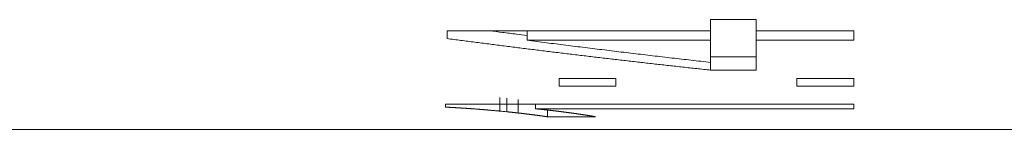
# Model space of a CAD drawing. Header units: millimetres. Extents: x 6350 to 6466, y -1426 to -1026.
# Tile 3 of 9: x 6387.165 to 6390.796, y -1405.497 to -1405.092. Entities that reach past the tile are written whole.
import ezdxf

# ---------------------------------------------------------------- set-up
doc = ezdxf.new("R2010")
doc.units = ezdxf.units.MM
doc.header["$LTSCALE"] = 0.667
doc.layers.add('1', color=7, linetype='Continuous', true_color=0xffffff)

msp = doc.modelspace()

# ---------------------------------------------------------------- linework, layer by layer
at = {"layer": '1', "linetype": 'Continuous', "lineweight": 18}
for p, q in [((6389.7128, -1405.0918), (6389.7128, -1405.1327)), ((6389.8813, -1405.0918), (6389.7128, -1405.0918)), ((6389.8813, -1405.1327), (6389.8813, -1405.0918)), ((6388.7408, -1405.1327), (6388.7408, -1405.1616)), ((6389.7128, -1405.1327), (6388.7408, -1405.1327)), ((6389.036, -1405.1679), (6389.036, -1405.1327)), ((6389.7128, -1405.1679), (6389.7128, -1405.1327)), ((6390.2406, -1405.1327), (6389.8813, -1405.1327)), ((6389.8813, -1405.1679), (6389.8813, -1405.1327)), ((6390.2406, -1405.1679), (6390.2406, -1405.1327)), ((6389.036, -1405.1679), (6389.7128, -1405.1679)), ((6389.7128, -1405.1679), (6389.7128, -1405.2497)), ((6389.8813, -1405.1679), (6390.2406, -1405.1679)), ((6389.8813, -1405.2782), (6389.8813, -1405.1679)), ((6389.7128, -1405.2288), (6389.8813, -1405.2288)), ((6389.7128, -1405.2782), (6389.7128, -1405.2497)), ((6389.7128, -1405.2782), (6389.8813, -1405.2782)), ((6389.1537, -1405.309), (6389.1537, -1405.3375)), ((6389.3633, -1405.309), (6389.1537, -1405.309)), ((6389.3633, -1405.3375), (6389.3633, -1405.309)), ((6390.0303, -1405.309), (6390.0303, -1405.3375)), ((6390.2406, -1405.309), (6390.0303, -1405.309)), ((6390.2406, -1405.3375), (6390.2406, -1405.309)), ((6389.1537, -1405.3375), (6389.3633, -1405.3375)), ((6390.0303, -1405.3375), (6390.2406, -1405.3375)), ((6388.7345, -1405.4035), (6388.7345, -1405.415)), ((6390.2406, -1405.4035), (6388.7345, -1405.4035)), ((6389.0667, -1405.421), (6389.0667, -1405.4035)), ((6389.0667, -1405.421), (6390.2406, -1405.421)), ((6389.1112, -1405.4505), (6389.1112, -1405.4256)), ((6390.2406, -1405.421), (6390.2406, -1405.4035)), ((6389.1112, -1405.4505), (6389.2888, -1405.4505)), ((6384.6003, -1405.4971), (6394.4003, -1405.4971))]:
    msp.add_line(p, q, dxfattribs=at)
msp.add_ellipse((6388.9607, -1386.8417), major_axis=(-4.8189, 18.2056), ratio=0.845008, start_param=2.836436, end_param=2.838037, dxfattribs=at)
msp.add_open_spline([(6388.8984, -1405.133), (6388.9141, -1405.135), (6388.9468, -1405.1392), (6388.9927, -1405.145), (6389.0229, -1405.1488), (6389.036, -1405.1504)], degree=3, knots=[0, 0, 0, 0, 0.341721, 0.71343, 1, 1, 1, 1], dxfattribs=at)
for points, degree in [([(6388.7408, -1405.1616), (6388.7578, -1405.1638), (6388.792, -1405.1684), (6388.8431, -1405.175), (6388.8943, -1405.1817), (6388.9454, -1405.1882), (6388.9966, -1405.1947), (6389.0478, -1405.2011), (6389.0989, -1405.2074), (6389.1501, -1405.2137), (6389.2012, -1405.2199), (6389.2524, -1405.226), (6389.3036, -1405.2321), (6389.3547, -1405.2381), (6389.4059, -1405.244), (6389.457, -1405.2499), (6389.5082, -1405.2557), (6389.5593, -1405.2614), (6389.6105, -1405.2671), (6389.6617, -1405.2727), (6389.6958, -1405.2764), (6389.7128, -1405.2782)], 3), ([(6389.7128, -1405.2497), (6389.701, -1405.2484), (6389.6772, -1405.2457), (6389.6416, -1405.2416), (6389.606, -1405.2376), (6389.5703, -1405.2335), (6389.5347, -1405.2293), (6389.4991, -1405.2251), (6389.4635, -1405.2209), (6389.4279, -1405.2167), (6389.3922, -1405.2124), (6389.3566, -1405.2081), (6389.321, -1405.2037), (6389.2854, -1405.1994), (6389.2498, -1405.195), (6389.2141, -1405.1905), (6389.1785, -1405.1861), (6389.1429, -1405.1816), (6389.1073, -1405.177), (6389.0716, -1405.1725), (6389.0479, -1405.1694), (6389.036, -1405.1679)], 3), ([(6388.9351, -1405.4296), (6388.9351, -1405.3797)], 1), ([(6388.9608, -1405.4321), (6388.9608, -1405.3822)], 1), ([(6389.0026, -1405.4365), (6389.0026, -1405.3867)], 1), ([(6388.7714, -1405.4169), (6388.7724, -1405.417), (6388.7743, -1405.4171), (6388.7771, -1405.4173), (6388.7799, -1405.4175), (6388.7827, -1405.4176), (6388.7855, -1405.4178), (6388.7884, -1405.418), (6388.7912, -1405.4182), (6388.794, -1405.4184), (6388.7968, -1405.4185), (6388.7996, -1405.4187), (6388.8025, -1405.4189), (6388.8053, -1405.4191), (6388.8081, -1405.4193), (6388.8109, -1405.4194), (6388.8138, -1405.4196), (6388.8166, -1405.4198), (6388.8194, -1405.42), (6388.8222, -1405.4202), (6388.8241, -1405.4203), (6388.825, -1405.4203)], 3), ([(6388.825, -1405.4203), (6388.826, -1405.4204), (6388.8279, -1405.4206), (6388.8308, -1405.4208), (6388.8336, -1405.421), (6388.8365, -1405.4212), (6388.8393, -1405.4215), (6388.8422, -1405.4217), (6388.8451, -1405.4219), (6388.8479, -1405.4221), (6388.8508, -1405.4224), (6388.8536, -1405.4226), (6388.8565, -1405.4228), (6388.8593, -1405.423), (6388.8622, -1405.4232), (6388.8651, -1405.4235), (6388.8679, -1405.4237), (6388.8708, -1405.4239), (6388.8736, -1405.4241), (6388.8765, -1405.4243), (6388.8784, -1405.4245), (6388.8794, -1405.4246)], 3), ([(6388.8794, -1405.4246), (6388.8803, -1405.4247), (6388.8823, -1405.4248), (6388.8852, -1405.4251), (6388.8882, -1405.4254), (6388.8911, -1405.4256), (6388.894, -1405.4259), (6388.8969, -1405.4262), (6388.8999, -1405.4264), (6388.9028, -1405.4267), (6388.9057, -1405.427), (6388.9087, -1405.4272), (6388.9116, -1405.4275), (6388.9145, -1405.4277), (6388.9175, -1405.428), (6388.9204, -1405.4283), (6388.9233, -1405.4285), (6388.9263, -1405.4288), (6388.9292, -1405.429), (6388.9321, -1405.4293), (6388.9341, -1405.4295), (6388.9351, -1405.4296)], 3), ([(6389.1084, -1405.4252), (6389.1077, -1405.4252), (6389.1062, -1405.425), (6389.104, -1405.4248), (6389.1018, -1405.4246), (6389.0996, -1405.4244), (6389.0974, -1405.4241), (6389.0952, -1405.4239), (6389.093, -1405.4237), (6389.0908, -1405.4235), (6389.0887, -1405.4232), (6389.0865, -1405.423), (6389.0843, -1405.4228), (6389.0821, -1405.4226), (6389.0799, -1405.4223), (6389.0777, -1405.4221), (6389.0755, -1405.4219), (6389.0733, -1405.4217), (6389.0711, -1405.4214), (6389.0689, -1405.4212), (6389.0674, -1405.421), (6389.0667, -1405.421)], 3), ([(6389.1502, -1405.4301), (6389.1495, -1405.43), (6389.148, -1405.4298), (6389.1458, -1405.4296), (6389.1436, -1405.4293), (6389.1414, -1405.4291), (6389.1392, -1405.4288), (6389.137, -1405.4286), (6389.1348, -1405.4283), (6389.1326, -1405.4281), (6389.1304, -1405.4278), (6389.1282, -1405.4276), (6389.126, -1405.4273), (6389.1238, -1405.427), (6389.1216, -1405.4268), (6389.1194, -1405.4265), (6389.1172, -1405.4263), (6389.115, -1405.426), (6389.1128, -1405.4258), (6389.1106, -1405.4255), (6389.1092, -1405.4253), (6389.1084, -1405.4252)], 3), ([(6388.9608, -1405.4321), (6388.9616, -1405.4322), (6388.963, -1405.4323), (6388.9652, -1405.4326), (6388.9674, -1405.4328), (6388.9696, -1405.433), (6388.9718, -1405.4333), (6388.974, -1405.4335), (6388.9762, -1405.4337), (6388.9784, -1405.434), (6388.9806, -1405.4342), (6388.9828, -1405.4344), (6388.985, -1405.4347), (6388.9872, -1405.4349), (6388.9894, -1405.4351), (6388.9916, -1405.4354), (6388.9938, -1405.4356), (6388.996, -1405.4358), (6388.9982, -1405.4361), (6389.0004, -1405.4363), (6389.0019, -1405.4364), (6389.0026, -1405.4365)], 3), ([(6389.0026, -1405.4365), (6389.0033, -1405.4366), (6389.0047, -1405.4368), (6389.0067, -1405.437), (6389.0088, -1405.4373), (6389.0108, -1405.4375), (6389.0129, -1405.4378), (6389.0149, -1405.438), (6389.017, -1405.4382), (6389.019, -1405.4385), (6389.0211, -1405.4387), (6389.0231, -1405.439), (6389.0252, -1405.4392), (6389.0272, -1405.4395), (6389.0293, -1405.4397), (6389.0313, -1405.4399), (6389.0334, -1405.4402), (6389.0354, -1405.4404), (6389.0375, -1405.4407), (6389.0395, -1405.4409), (6389.0409, -1405.4411), (6389.0416, -1405.4411)], 3), ([(6389.0416, -1405.4411), (6389.0422, -1405.4412), (6389.0435, -1405.4414), (6389.0454, -1405.4416), (6389.0473, -1405.4419), (6389.0492, -1405.4421), (6389.0511, -1405.4424), (6389.053, -1405.4426), (6389.0549, -1405.4429), (6389.0568, -1405.4431), (6389.0587, -1405.4434), (6389.0607, -1405.4436), (6389.0626, -1405.4439), (6389.0645, -1405.4441), (6389.0664, -1405.4444), (6389.0683, -1405.4446), (6389.0702, -1405.4448), (6389.0721, -1405.4451), (6389.074, -1405.4453), (6389.0759, -1405.4456), (6389.0772, -1405.4457), (6389.0778, -1405.4458)], 3), ([(6389.0778, -1405.4458), (6389.0784, -1405.4459), (6389.0796, -1405.4461), (6389.0813, -1405.4463), (6389.0831, -1405.4466), (6389.0848, -1405.4468), (6389.0866, -1405.4471), (6389.0884, -1405.4473), (6389.0901, -1405.4476), (6389.0919, -1405.4478), (6389.0936, -1405.4481), (6389.0954, -1405.4483), (6389.0972, -1405.4486), (6389.0989, -1405.4488), (6389.1007, -1405.449), (6389.1024, -1405.4493), (6389.1042, -1405.4495), (6389.1059, -1405.4498), (6389.1077, -1405.45), (6389.1095, -1405.4503), (6389.1106, -1405.4504), (6389.1112, -1405.4505)], 3), ([(6389.1913, -1405.4355), (6389.1906, -1405.4354), (6389.1891, -1405.4352), (6389.187, -1405.435), (6389.1848, -1405.4347), (6389.1827, -1405.4344), (6389.1805, -1405.4341), (6389.1783, -1405.4338), (6389.1762, -1405.4335), (6389.174, -1405.4333), (6389.1718, -1405.433), (6389.1697, -1405.4327), (6389.1675, -1405.4324), (6389.1654, -1405.4321), (6389.1632, -1405.4318), (6389.161, -1405.4315), (6389.1589, -1405.4313), (6389.1567, -1405.431), (6389.1545, -1405.4307), (6389.1524, -1405.4304), (6389.1509, -1405.4302), (6389.1502, -1405.4301)], 3), ([(6389.1941, -1405.4358), (6389.194, -1405.4358), (6389.1939, -1405.4358), (6389.1938, -1405.4358), (6389.1936, -1405.4357), (6389.1935, -1405.4357), (6389.1934, -1405.4357), (6389.1932, -1405.4357), (6389.1931, -1405.4357), (6389.1929, -1405.4357), (6389.1928, -1405.4357), (6389.1926, -1405.4356), (6389.1925, -1405.4356), (6389.1923, -1405.4356), (6389.1922, -1405.4356), (6389.192, -1405.4356), (6389.1919, -1405.4356), (6389.1917, -1405.4356), (6389.1916, -1405.4355), (6389.1914, -1405.4355), (6389.1913, -1405.4355), (6389.1913, -1405.4355)], 3), ([(6389.2317, -1405.4412), (6389.231, -1405.4411), (6389.2297, -1405.441), (6389.2277, -1405.4407), (6389.2257, -1405.4404), (6389.2238, -1405.4401), (6389.2218, -1405.4398), (6389.2198, -1405.4395), (6389.2178, -1405.4393), (6389.2159, -1405.439), (6389.2139, -1405.4387), (6389.2119, -1405.4384), (6389.2099, -1405.4381), (6389.2079, -1405.4378), (6389.206, -1405.4375), (6389.204, -1405.4373), (6389.202, -1405.437), (6389.2, -1405.4367), (6389.198, -1405.4364), (6389.1961, -1405.4361), (6389.1947, -1405.4359), (6389.1941, -1405.4358)], 3), ([(6389.263, -1405.446), (6389.2625, -1405.4459), (6389.2614, -1405.4458), (6389.2597, -1405.4455), (6389.2581, -1405.4453), (6389.2564, -1405.445), (6389.2548, -1405.4448), (6389.2531, -1405.4445), (6389.2515, -1405.4443), (6389.2498, -1405.444), (6389.2482, -1405.4438), (6389.2465, -1405.4435), (6389.2449, -1405.4433), (6389.2432, -1405.443), (6389.2416, -1405.4428), (6389.2399, -1405.4425), (6389.2383, -1405.4423), (6389.2366, -1405.442), (6389.235, -1405.4418), (6389.2333, -1405.4415), (6389.2322, -1405.4413), (6389.2317, -1405.4412)], 3), ([(6389.2874, -1405.4503), (6389.287, -1405.4502), (6389.2861, -1405.45), (6389.2848, -1405.4498), (6389.2835, -1405.4496), (6389.2823, -1405.4494), (6389.281, -1405.4492), (6389.2797, -1405.4489), (6389.2784, -1405.4487), (6389.2771, -1405.4485), (6389.2758, -1405.4483), (6389.2746, -1405.448), (6389.2733, -1405.4478), (6389.272, -1405.4476), (6389.2707, -1405.4474), (6389.2694, -1405.4472), (6389.2681, -1405.4469), (6389.2669, -1405.4467), (6389.2656, -1405.4465), (6389.2643, -1405.4463), (6389.2634, -1405.4461), (6389.263, -1405.446)], 3), ([(6389.2888, -1405.4505), (6389.2888, -1405.4505), (6389.2887, -1405.4505), (6389.2886, -1405.4505), (6389.2886, -1405.4505), (6389.2885, -1405.4504), (6389.2884, -1405.4504), (6389.2883, -1405.4504), (6389.2883, -1405.4504), (6389.2882, -1405.4504), (6389.2881, -1405.4504), (6389.288, -1405.4504), (6389.288, -1405.4504), (6389.2879, -1405.4503), (6389.2878, -1405.4503), (6389.2878, -1405.4503), (6389.2877, -1405.4503), (6389.2876, -1405.4503), (6389.2875, -1405.4503), (6389.2875, -1405.4503), (6389.2874, -1405.4503), (6389.2874, -1405.4503)], 3)]:
    msp.add_open_spline(points, degree=degree, dxfattribs=at)
msp.add_rational_spline([(6388.7345, -1405.415), (6388.753, -1405.4159), (6388.7714, -1405.4169)], [0.50000003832, 0.49999996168, 0.50000003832], degree=2, dxfattribs=at)

doc.saveas('drawing.dxf')
